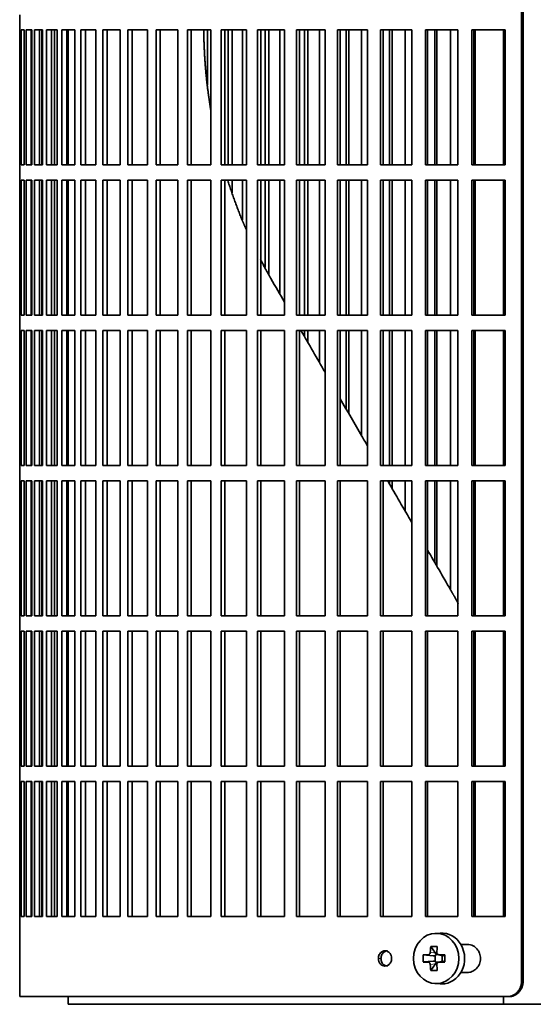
# Model space of a CAD drawing. Header units: millimetres. Extents: x 468 to 1343, y -1144 to 1322.
# Tile 13 of 27: x 475 to 575, y -24 to 169. Entities that reach past the tile are written whole.
import ezdxf

# ---------------------------------------------------------------- set-up
doc = ezdxf.new("R2010")
doc.units = ezdxf.units.MM
for name, color, linetype in [('M5X8_UNI7687', 7, 'Continuous'), ('VSI344-454_FILTR', 7, 'Continuous'), ('VSI344-454_SUPPO', 7, 'Continuous')]:
    doc.layers.add(name, color=color, linetype=linetype)

# ---------------------------------------------------------------- blocks, each defined once
blk = doc.blocks.new('SE')
at = {"layer": 'M5X8_UNI7687', "color": 7, "linetype": 'Continuous', "lineweight": 35}
for p, q in [((557.12, -10.29), (556.06, -10.36)), ((555.28, -12.95), (556.19, -14.25)), ((553.79, -14.59), (555.73, -14.75)), ((556.16, -15.85), (556.16, -14.72)), ((556.32, -14.53), (556.81, -14.53)), ((556.81, -14.56), (557.57, -14.75)), ((557.52, -14.74), (557.52, -15.83)), ((558.02, -14.59), (557.61, -14.75)), ((553.79, -15.97), (555.73, -15.82)), ((555.28, -17.62), (556.19, -16.31)), ((556.84, -16.03), (556.32, -16.03)), ((557.57, -15.81), (556.81, -16.01)), ((558.02, -15.97), (557.61, -15.82)), ((556.06, -20.2), (557.12, -20.27))]:
    blk.add_line(p, q, dxfattribs=at)
at = {"layer": 'M5X8_UNI7687', "color": 4, "linetype": 'Continuous', "lineweight": 9}
for p, q in [((555.73, -14.75), (554.73, -14.57)), ((555.18, -14.07), (556.19, -14.25)), ((556.92, -14.57), (557.61, -14.75)), ((554.73, -15.99), (555.73, -15.82)), ((556.19, -16.31), (555.18, -16.49)), ((557.61, -15.82), (556.92, -15.99))]:
    blk.add_line(p, q, dxfattribs=at)
at = {"layer": 'M5X8_UNI7687', "color": 7, "linetype": 'Continuous', "lineweight": 35}
for centre, radius, start, end in [((564.37, -15.28), 10.6, 176.2556, 183.7444), ((508.66, -15.28), 49.36, 359.1963, 0.8037)]:
    blk.add_arc(centre, radius, start, end, dxfattribs=at)
blk.add_ellipse((556.33, -15.28), major_axis=(0, -4.93), ratio=0.906308, dxfattribs=at)
for centre, major_axis, ratio, start_param, end_param in [((557.39, -15.28), (0, -5), 0.906308, 0, 3.201231), ((560.14, -15.28), (0, 10), 0.5, 1.335108, 1.449667), ((559.07, -18.35), (-8.86, 2.7), 0.529916, -1.123958, -0.974266), ((559.86, -15.28), (0, 10), 0.34202, 1.335108, 1.449667), ((560, -15.44), (-9.99, 0.37), 0.07899, -1.011873, -0.897313), ((555.73, -14.24), (0.85, -0.111), 0.58208, 4.795805, 5.314006), ((555.93, -14.28), (0.019, -0.502), 0.906042, 0.483343, 1.010141), ((555.73, -14.24), (0.561, -0.512), 0.450112, 0.58713, 1.105331), ((560, -15.44), (-9.99, 0.37), 0.07899, -1.36869, -1.254131), ((557.61, -14.24), (0.03, 0.507), 0.355475, 3.073309, 3.29989), ((560, -15.13), (-9.99, -0.37), 0.07899, 0.897313, 1.011873), ((560.14, -15.28), (0, -10), 0.5, -1.449667, -1.335108), ((555.73, -16.32), (0.85, 0.111), 0.58208, 0.96918, 1.487381), ((555.93, -16.28), (0.019, 0.502), 0.906042, 5.273044, 5.799842), ((555.73, -16.32), (0.561, 0.512), 0.450112, 5.177855, 5.696055), ((559.86, -15.28), (0, -10), 0.34202, -1.449667, -1.335108), ((560, -15.13), (-9.99, -0.37), 0.07899, 1.254131, 1.36869), ((557.61, -16.32), (0.03, -0.507), 0.355475, 2.983295, 3.209876), ((559.07, -12.22), (-8.86, -2.7), 0.529916, 0.974266, 1.123958), ((557.39, -15.28), (0, -5), 0.906308, 6.223547, 6.283185)]:
    blk.add_ellipse(centre, major_axis=major_axis, ratio=ratio, start_param=start_param, end_param=end_param, dxfattribs=at)
for points in [[(554.73, -14.57), (554.74, -14.57), (554.77, -14.57), (554.81, -14.56), (554.85, -14.55), (554.89, -14.53), (554.93, -14.51), (554.96, -14.49), (555, -14.46), (555.03, -14.42), (555.06, -14.39), (555.09, -14.35), (555.12, -14.3), (555.14, -14.26), (555.15, -14.22), (555.16, -14.17), (555.17, -14.12), (555.18, -14.09), (555.18, -14.07)], [(556.46, -14.07), (556.46, -14.09), (556.46, -14.12), (556.47, -14.17), (556.48, -14.22), (556.49, -14.26), (556.51, -14.3), (556.53, -14.35), (556.56, -14.39), (556.59, -14.42), (556.62, -14.46), (556.66, -14.49), (556.7, -14.51), (556.74, -14.53), (556.78, -14.55), (556.82, -14.56), (556.87, -14.57), (556.9, -14.57), (556.92, -14.57)], [(555.18, -16.49), (555.18, -16.47), (555.17, -16.44), (555.16, -16.39), (555.15, -16.34), (555.14, -16.3), (555.12, -16.26), (555.09, -16.22), (555.06, -16.18), (555.03, -16.14), (555, -16.1), (554.96, -16.08), (554.93, -16.05), (554.89, -16.03), (554.85, -16.01), (554.81, -16), (554.77, -15.99), (554.74, -15.99), (554.73, -15.99)], [(556.92, -15.99), (556.9, -15.99), (556.87, -15.99), (556.82, -16), (556.78, -16.01), (556.74, -16.03), (556.7, -16.05), (556.66, -16.08), (556.62, -16.1), (556.59, -16.14), (556.56, -16.18), (556.53, -16.22), (556.51, -16.26), (556.49, -16.3), (556.48, -16.34), (556.47, -16.39), (556.46, -16.44), (556.46, -16.47), (556.46, -16.49)]]:
    blk.add_open_spline(points, degree=3, dxfattribs=at)
at = {"layer": 'VSI344-454_FILTR', "color": 7, "linetype": 'Continuous', "lineweight": 35}
for p, q in [((573.09, -19.78), (573.09, 251.22)), ((573.41, -19.78), (573.41, 251.22)), ((474.53, 169.97), (474.53, 166.97)), ((474.53, 166.97), (474.66, 166.97)), ((474.53, 140.47), (474.53, 166.97)), ((474.66, 140.47), (474.66, 166.97)), ((474.81, 166.97), (475.43, 166.97)), ((474.81, 140.47), (474.81, 166.97)), ((475.43, 140.47), (475.43, 166.97)), ((475.79, 166.97), (476.89, 166.97)), ((475.79, 140.47), (475.79, 166.97)), ((476.78, 140.47), (476.78, 166.97)), ((476.89, 140.47), (476.89, 166.97)), ((477.46, 166.97), (479.04, 166.97)), ((477.46, 140.47), (477.46, 166.97)), ((478.43, 140.47), (478.43, 166.97)), ((478.86, 140.47), (478.86, 166.97)), ((479.04, 140.47), (479.04, 166.97)), ((479.81, 166.97), (481.87, 166.97)), ((479.81, 140.47), (479.81, 166.97)), ((480.77, 140.47), (480.77, 166.97)), ((481.34, 140.47), (481.34, 166.97)), ((481.87, 140.47), (481.87, 166.97)), ((482.84, 166.97), (485.36, 166.97)), ((482.84, 140.47), (482.84, 166.97)), ((483.78, 140.47), (483.78, 166.97)), ((485.36, 140.47), (485.36, 166.97)), ((486.53, 166.97), (489.5, 166.97)), ((486.53, 140.47), (486.53, 166.97)), ((487.44, 140.47), (487.44, 166.97)), ((489.5, 140.47), (489.5, 166.97)), ((490.86, 166.97), (494.27, 166.97)), ((490.86, 140.47), (490.86, 166.97)), ((491.73, 140.47), (491.73, 166.97)), ((494.27, 140.47), (494.27, 166.97)), ((495.8, 166.97), (499.63, 166.97)), ((495.8, 140.47), (495.8, 166.97)), ((496.64, 140.47), (496.64, 166.97)), ((499.63, 140.47), (499.63, 166.97)), ((501.34, 166.97), (505.58, 166.97)), ((501.34, 140.47), (501.34, 166.97)), ((502.14, 140.47), (502.14, 166.97)), ((505.58, 140.47), (505.58, 166.97)), ((507.46, 166.97), (512.07, 166.97)), ((507.46, 140.47), (507.46, 166.97)), ((508.21, 140.47), (508.21, 166.97)), ((511.45, 156.2), (511.45, 166.97)), ((512.07, 140.47), (512.07, 166.97)), ((514.1, 166.97), (519.08, 166.97)), ((514.1, 140.47), (514.1, 166.97)), ((514.81, 140.47), (514.81, 166.97)), ((515.51, 140.47), (515.51, 166.97)), ((516.24, 140.47), (516.24, 166.97)), ((518.3, 140.47), (518.3, 166.97)), ((519.08, 140.47), (519.08, 166.97)), ((521.26, 166.97), (526.57, 166.97)), ((521.26, 140.47), (521.26, 166.97)), ((521.92, 140.47), (521.92, 166.97)), ((522.77, 140.47), (522.77, 166.97)), ((523.45, 140.47), (523.45, 166.97)), ((525.65, 140.47), (525.65, 166.97)), ((526.57, 140.47), (526.57, 166.97)), ((528.89, 166.97), (534.51, 166.97)), ((528.89, 140.47), (528.89, 166.97)), ((529.49, 140.47), (529.49, 166.97)), ((530.48, 140.47), (530.48, 166.97)), ((531.11, 140.47), (531.11, 166.97)), ((533.44, 140.47), (533.44, 166.97)), ((534.51, 140.47), (534.51, 166.97)), ((536.95, 166.97), (542.85, 166.97)), ((536.95, 140.47), (536.95, 166.97)), ((537.49, 140.47), (537.49, 166.97)), ((538.63, 140.47), (538.63, 166.97)), ((539.2, 140.47), (539.2, 166.97)), ((541.65, 140.47), (541.65, 166.97)), ((542.85, 140.47), (542.85, 166.97)), ((545.41, 166.97), (551.56, 166.97)), ((545.41, 140.47), (545.41, 166.97)), ((545.89, 140.47), (545.89, 166.97)), ((547.16, 140.47), (547.16, 166.97)), ((547.68, 140.47), (547.68, 166.97)), ((550.22, 140.47), (550.22, 166.97)), ((551.56, 140.47), (551.56, 166.97)), ((554.22, 166.97), (560.59, 166.97)), ((554.22, 140.47), (554.22, 166.97)), ((554.64, 140.47), (554.64, 166.97)), ((556.04, 140.47), (556.04, 166.97)), ((556.49, 140.47), (556.49, 166.97)), ((559.13, 140.47), (559.13, 166.97)), ((560.59, 140.47), (560.59, 166.97)), ((563.34, 166.97), (569.9, 166.97)), ((563.34, 140.47), (563.34, 166.97)), ((563.7, 140.47), (563.7, 166.97)), ((569.9, 140.47), (569.9, 166.97)), ((474.53, 140.47), (474.66, 140.47)), ((474.53, 140.47), (474.53, 137.47)), ((474.81, 140.47), (475.43, 140.47)), ((475.79, 140.47), (476.89, 140.47)), ((477.46, 140.47), (479.04, 140.47)), ((479.81, 140.47), (481.87, 140.47)), ((482.84, 140.47), (485.36, 140.47)), ((486.53, 140.47), (489.5, 140.47)), ((490.86, 140.47), (494.27, 140.47)), ((495.8, 140.47), (499.63, 140.47)), ((501.34, 140.47), (505.58, 140.47)), ((507.46, 140.47), (512.07, 140.47)), ((514.1, 140.47), (519.08, 140.47)), ((521.26, 140.47), (526.57, 140.47)), ((528.89, 140.47), (534.51, 140.47)), ((536.95, 140.47), (542.85, 140.47)), ((545.41, 140.47), (551.56, 140.47)), ((554.22, 140.47), (560.59, 140.47)), ((563.34, 140.47), (569.9, 140.47)), ((474.53, 137.47), (474.66, 137.47)), ((474.53, 110.97), (474.53, 137.47)), ((474.66, 110.97), (474.66, 137.47)), ((474.81, 137.47), (475.43, 137.47)), ((474.81, 110.97), (474.81, 137.47)), ((475.43, 110.97), (475.43, 137.47)), ((475.79, 137.47), (476.89, 137.47)), ((475.79, 110.97), (475.79, 137.47)), ((476.78, 110.97), (476.78, 137.47)), ((476.89, 110.97), (476.89, 137.47)), ((477.46, 137.47), (479.04, 137.47)), ((477.46, 110.97), (477.46, 137.47)), ((478.43, 110.97), (478.43, 137.47)), ((478.86, 110.97), (478.86, 137.47)), ((479.04, 110.97), (479.04, 137.47)), ((479.81, 137.47), (481.87, 137.47)), ((479.81, 110.97), (479.81, 137.47)), ((480.77, 110.97), (480.77, 137.47)), ((481.34, 110.97), (481.34, 137.47)), ((481.87, 110.97), (481.87, 137.47)), ((482.84, 137.47), (485.36, 137.47)), ((482.84, 110.97), (482.84, 137.47)), ((483.78, 110.97), (483.78, 137.47)), ((485.36, 110.97), (485.36, 137.47)), ((486.53, 137.47), (489.5, 137.47)), ((486.53, 110.97), (486.53, 137.47)), ((487.44, 110.97), (487.44, 137.47)), ((489.5, 110.97), (489.5, 137.47)), ((490.86, 137.47), (494.27, 137.47)), ((490.86, 110.97), (490.86, 137.47)), ((491.73, 110.97), (491.73, 137.47)), ((494.27, 110.97), (494.27, 137.47)), ((495.8, 137.47), (499.63, 137.47)), ((495.8, 110.97), (495.8, 137.47)), ((496.64, 110.97), (496.64, 137.47)), ((499.63, 110.97), (499.63, 137.47)), ((501.34, 137.47), (505.58, 137.47)), ((501.34, 110.97), (501.34, 137.47)), ((502.14, 110.97), (502.14, 137.47)), ((505.58, 110.97), (505.58, 137.47)), ((507.46, 137.47), (512.07, 137.47)), ((507.46, 110.97), (507.46, 137.47)), ((508.21, 110.97), (508.21, 137.47)), ((512.07, 110.97), (512.07, 137.47)), ((514.1, 137.47), (519.08, 137.47)), ((514.1, 110.97), (514.1, 137.47)), ((514.81, 110.97), (514.81, 137.47)), ((516.24, 135.03), (516.24, 137.47)), ((518.3, 129.73), (518.3, 137.47)), ((519.08, 110.97), (519.08, 137.47)), ((521.26, 137.47), (526.57, 137.47)), ((521.26, 110.97), (521.26, 137.47)), ((521.92, 110.97), (521.92, 137.47)), ((522.77, 120.32), (522.77, 137.47)), ((523.45, 119.01), (523.45, 137.47)), ((525.65, 115.12), (525.65, 137.47)), ((526.57, 110.97), (526.57, 137.47)), ((528.89, 137.47), (534.51, 137.47)), ((528.89, 110.97), (528.89, 137.47)), ((529.49, 110.97), (529.49, 137.47)), ((530.48, 110.97), (530.48, 137.47)), ((531.11, 110.97), (531.11, 137.47)), ((533.44, 110.97), (533.44, 137.47)), ((534.51, 110.97), (534.51, 137.47)), ((536.95, 137.47), (542.85, 137.47)), ((536.95, 110.97), (536.95, 137.47)), ((537.49, 110.97), (537.49, 137.47)), ((538.63, 110.97), (538.63, 137.47)), ((539.2, 110.97), (539.2, 137.47)), ((541.65, 110.97), (541.65, 137.47)), ((542.85, 110.97), (542.85, 137.47)), ((545.41, 137.47), (551.56, 137.47)), ((545.41, 110.97), (545.41, 137.47)), ((545.89, 110.97), (545.89, 137.47)), ((547.16, 110.97), (547.16, 137.47)), ((547.68, 110.97), (547.68, 137.47)), ((550.22, 110.97), (550.22, 137.47)), ((551.56, 110.97), (551.56, 137.47)), ((554.22, 137.47), (560.59, 137.47)), ((554.22, 110.97), (554.22, 137.47)), ((554.64, 110.97), (554.64, 137.47)), ((556.04, 110.97), (556.04, 137.47)), ((556.49, 110.97), (556.49, 137.47)), ((559.13, 110.97), (559.13, 137.47)), ((560.59, 110.97), (560.59, 137.47)), ((563.34, 137.47), (569.9, 137.47)), ((563.34, 110.97), (563.34, 137.47)), ((563.7, 110.97), (563.7, 137.47)), ((569.9, 110.97), (569.9, 137.47)), ((474.53, 110.97), (474.66, 110.97)), ((474.53, 110.97), (474.53, 107.97)), ((474.81, 110.97), (475.43, 110.97)), ((475.79, 110.97), (476.89, 110.97)), ((477.46, 110.97), (479.04, 110.97)), ((479.81, 110.97), (481.87, 110.97)), ((482.84, 110.97), (485.36, 110.97)), ((486.53, 110.97), (489.5, 110.97)), ((490.86, 110.97), (494.27, 110.97)), ((495.8, 110.97), (499.63, 110.97)), ((501.34, 110.97), (505.58, 110.97)), ((507.46, 110.97), (512.07, 110.97)), ((514.1, 110.97), (519.08, 110.97)), ((521.26, 110.97), (526.57, 110.97)), ((528.89, 110.97), (534.51, 110.97)), ((536.95, 110.97), (542.85, 110.97)), ((545.41, 110.97), (551.56, 110.97)), ((554.22, 110.97), (560.59, 110.97)), ((563.34, 110.97), (569.9, 110.97)), ((474.53, 107.97), (474.66, 107.97)), ((474.53, 81.47), (474.53, 107.97)), ((474.66, 81.47), (474.66, 107.97)), ((474.81, 107.97), (475.43, 107.97)), ((474.81, 81.47), (474.81, 107.97)), ((475.43, 81.47), (475.43, 107.97)), ((475.79, 107.97), (476.89, 107.97)), ((475.79, 81.47), (475.79, 107.97)), ((476.78, 81.47), (476.78, 107.97)), ((476.89, 81.47), (476.89, 107.97)), ((477.46, 107.97), (479.04, 107.97)), ((477.46, 81.47), (477.46, 107.97)), ((478.43, 81.47), (478.43, 107.97)), ((478.86, 81.47), (478.86, 107.97)), ((479.04, 81.47), (479.04, 107.97)), ((479.81, 107.97), (481.87, 107.97)), ((479.81, 81.47), (479.81, 107.97)), ((480.77, 81.47), (480.77, 107.97)), ((481.34, 81.47), (481.34, 107.97)), ((481.87, 81.47), (481.87, 107.97)), ((482.84, 107.97), (485.36, 107.97)), ((482.84, 81.47), (482.84, 107.97)), ((483.78, 81.47), (483.78, 107.97)), ((485.36, 81.47), (485.36, 107.97)), ((486.53, 107.97), (489.5, 107.97)), ((486.53, 81.47), (486.53, 107.97)), ((487.44, 81.47), (487.44, 107.97)), ((489.5, 81.47), (489.5, 107.97)), ((490.86, 107.97), (494.27, 107.97)), ((490.86, 81.47), (490.86, 107.97)), ((491.73, 81.47), (491.73, 107.97)), ((494.27, 81.47), (494.27, 107.97)), ((495.8, 107.97), (499.63, 107.97)), ((495.8, 81.47), (495.8, 107.97)), ((496.64, 81.47), (496.64, 107.97)), ((499.63, 81.47), (499.63, 107.97)), ((501.34, 107.97), (505.58, 107.97)), ((501.34, 81.47), (501.34, 107.97)), ((502.14, 81.47), (502.14, 107.97)), ((505.58, 81.47), (505.58, 107.97)), ((507.46, 107.97), (512.07, 107.97)), ((507.46, 81.47), (507.46, 107.97)), ((508.21, 81.47), (508.21, 107.97)), ((512.07, 81.47), (512.07, 107.97)), ((514.1, 107.97), (519.08, 107.97)), ((514.1, 81.47), (514.1, 107.97)), ((514.81, 81.47), (514.81, 107.97)), ((519.08, 81.47), (519.08, 107.97)), ((521.26, 107.97), (526.57, 107.97)), ((521.26, 81.47), (521.26, 107.97)), ((521.92, 81.47), (521.92, 107.97)), ((526.57, 81.47), (526.57, 107.97)), ((528.89, 107.97), (534.51, 107.97)), ((528.89, 81.47), (528.89, 107.97)), ((529.49, 81.47), (529.49, 107.97)), ((530.48, 106.74), (530.48, 107.97)), ((531.11, 105.65), (531.11, 107.97)), ((533.44, 101.62), (533.44, 107.97)), ((534.51, 81.47), (534.51, 107.97)), ((536.95, 107.97), (542.85, 107.97)), ((536.95, 81.47), (536.95, 107.97)), ((537.49, 81.47), (537.49, 107.97)), ((538.63, 92.63), (538.63, 107.97)), ((539.2, 91.64), (539.2, 107.97)), ((541.65, 87.41), (541.65, 107.97)), ((542.85, 81.47), (542.85, 107.97)), ((545.41, 107.97), (551.56, 107.97)), ((545.41, 81.47), (545.41, 107.97)), ((545.89, 81.47), (545.89, 107.97)), ((547.16, 81.47), (547.16, 107.97)), ((547.68, 81.47), (547.68, 107.97)), ((550.22, 81.47), (550.22, 107.97)), ((551.56, 81.47), (551.56, 107.97)), ((554.22, 107.97), (560.59, 107.97)), ((554.22, 81.47), (554.22, 107.97)), ((554.64, 81.47), (554.64, 107.97)), ((556.04, 81.47), (556.04, 107.97)), ((556.49, 81.47), (556.49, 107.97)), ((559.13, 81.47), (559.13, 107.97)), ((560.59, 81.47), (560.59, 107.97)), ((563.34, 107.97), (569.9, 107.97)), ((563.34, 81.47), (563.34, 107.97)), ((563.7, 81.47), (563.7, 107.97)), ((569.9, 81.47), (569.9, 107.97)), ((474.53, 81.47), (474.66, 81.47)), ((474.53, 81.47), (474.53, 78.47)), ((474.81, 81.47), (475.43, 81.47)), ((475.79, 81.47), (476.89, 81.47)), ((477.46, 81.47), (479.04, 81.47)), ((479.81, 81.47), (481.87, 81.47)), ((482.84, 81.47), (485.36, 81.47)), ((486.53, 81.47), (489.5, 81.47)), ((490.86, 81.47), (494.27, 81.47)), ((495.8, 81.47), (499.63, 81.47)), ((501.34, 81.47), (505.58, 81.47)), ((507.46, 81.47), (512.07, 81.47)), ((514.1, 81.47), (519.08, 81.47)), ((521.26, 81.47), (526.57, 81.47)), ((528.89, 81.47), (534.51, 81.47)), ((536.95, 81.47), (542.85, 81.47)), ((545.41, 81.47), (551.56, 81.47)), ((554.22, 81.47), (560.59, 81.47)), ((563.34, 81.47), (569.9, 81.47)), ((474.53, 78.47), (474.66, 78.47)), ((474.53, 51.97), (474.53, 78.47)), ((474.66, 51.97), (474.66, 78.47)), ((474.81, 78.47), (475.43, 78.47)), ((474.81, 51.97), (474.81, 78.47)), ((475.43, 51.97), (475.43, 78.47)), ((475.79, 78.47), (476.89, 78.47)), ((475.79, 51.97), (475.79, 78.47)), ((476.78, 51.97), (476.78, 78.47)), ((476.89, 51.97), (476.89, 78.47)), ((477.46, 78.47), (479.04, 78.47)), ((477.46, 51.97), (477.46, 78.47)), ((478.43, 51.97), (478.43, 78.47)), ((478.86, 51.97), (478.86, 78.47)), ((479.04, 51.97), (479.04, 78.47)), ((479.81, 78.47), (481.87, 78.47)), ((479.81, 51.97), (479.81, 78.47)), ((480.77, 51.97), (480.77, 78.47)), ((481.34, 51.97), (481.34, 78.47)), ((481.87, 51.97), (481.87, 78.47)), ((482.84, 78.47), (485.36, 78.47)), ((482.84, 51.97), (482.84, 78.47)), ((483.78, 51.97), (483.78, 78.47)), ((485.36, 51.97), (485.36, 78.47)), ((486.53, 78.47), (489.5, 78.47)), ((486.53, 51.97), (486.53, 78.47)), ((487.44, 51.97), (487.44, 78.47)), ((489.5, 51.97), (489.5, 78.47)), ((490.86, 78.47), (494.27, 78.47)), ((490.86, 51.97), (490.86, 78.47)), ((491.73, 51.97), (491.73, 78.47)), ((494.27, 51.97), (494.27, 78.47)), ((495.8, 78.47), (499.63, 78.47)), ((495.8, 51.97), (495.8, 78.47)), ((496.64, 51.97), (496.64, 78.47)), ((499.63, 51.97), (499.63, 78.47)), ((501.34, 78.47), (505.58, 78.47)), ((501.34, 51.97), (501.34, 78.47)), ((502.14, 51.97), (502.14, 78.47)), ((505.58, 51.97), (505.58, 78.47)), ((507.46, 78.47), (512.07, 78.47)), ((507.46, 51.97), (507.46, 78.47)), ((508.21, 51.97), (508.21, 78.47)), ((512.07, 51.97), (512.07, 78.47)), ((514.1, 78.47), (519.08, 78.47)), ((514.1, 51.97), (514.1, 78.47)), ((514.81, 51.97), (514.81, 78.47)), ((519.08, 51.97), (519.08, 78.47)), ((521.26, 78.47), (526.57, 78.47)), ((521.26, 51.97), (521.26, 78.47)), ((521.92, 51.97), (521.92, 78.47)), ((526.57, 51.97), (526.57, 78.47)), ((528.89, 78.47), (534.51, 78.47)), ((528.89, 51.97), (528.89, 78.47)), ((529.49, 51.97), (529.49, 78.47)), ((534.51, 51.97), (534.51, 78.47)), ((536.95, 78.47), (542.85, 78.47)), ((536.95, 51.97), (536.95, 78.47)), ((537.49, 51.97), (537.49, 78.47)), ((542.85, 51.97), (542.85, 78.47)), ((545.41, 78.47), (551.56, 78.47)), ((545.41, 51.97), (545.41, 78.47)), ((545.89, 51.97), (545.89, 78.47)), ((547.16, 77.86), (547.16, 78.47)), ((547.68, 76.96), (547.68, 78.47)), ((550.22, 72.55), (550.22, 78.47)), ((551.56, 51.97), (551.56, 78.47)), ((554.22, 78.47), (560.59, 78.47)), ((554.22, 51.97), (554.22, 78.47)), ((554.64, 51.97), (554.64, 78.47)), ((556.04, 62.48), (556.04, 78.47)), ((556.49, 61.69), (556.49, 78.47)), ((559.13, 57.12), (559.13, 78.47)), ((560.59, 51.97), (560.59, 78.47)), ((563.34, 78.47), (569.9, 78.47)), ((563.34, 51.97), (563.34, 78.47)), ((563.7, 51.97), (563.7, 78.47)), ((569.9, 51.97), (569.9, 78.47)), ((474.53, 51.97), (474.66, 51.97)), ((474.53, 51.97), (474.53, 48.97)), ((474.81, 51.97), (475.43, 51.97)), ((475.79, 51.97), (476.89, 51.97)), ((477.46, 51.97), (479.04, 51.97)), ((479.81, 51.97), (481.87, 51.97)), ((482.84, 51.97), (485.36, 51.97)), ((486.53, 51.97), (489.5, 51.97)), ((490.86, 51.97), (494.27, 51.97)), ((495.8, 51.97), (499.63, 51.97)), ((501.34, 51.97), (505.58, 51.97)), ((507.46, 51.97), (512.07, 51.97)), ((514.1, 51.97), (519.08, 51.97)), ((521.26, 51.97), (526.57, 51.97)), ((528.89, 51.97), (534.51, 51.97)), ((536.95, 51.97), (542.85, 51.97)), ((545.41, 51.97), (551.56, 51.97)), ((554.22, 51.97), (560.59, 51.97)), ((563.34, 51.97), (569.9, 51.97)), ((474.53, 48.97), (474.66, 48.97)), ((474.53, 22.47), (474.53, 48.97)), ((474.66, 22.47), (474.66, 48.97)), ((474.81, 48.97), (475.43, 48.97)), ((474.81, 22.47), (474.81, 48.97)), ((475.43, 22.47), (475.43, 48.97)), ((475.79, 48.97), (476.89, 48.97)), ((475.79, 22.47), (475.79, 48.97)), ((476.78, 22.47), (476.78, 48.97)), ((476.89, 22.47), (476.89, 48.97)), ((477.46, 48.97), (479.04, 48.97)), ((477.46, 22.47), (477.46, 48.97)), ((478.43, 22.47), (478.43, 48.97)), ((478.86, 22.47), (478.86, 48.97)), ((479.04, 22.47), (479.04, 48.97)), ((479.81, 48.97), (481.87, 48.97)), ((479.81, 22.47), (479.81, 48.97)), ((480.77, 22.47), (480.77, 48.97)), ((481.34, 22.47), (481.34, 48.97)), ((481.87, 22.47), (481.87, 48.97)), ((482.84, 48.97), (485.36, 48.97)), ((482.84, 22.47), (482.84, 48.97)), ((483.78, 22.47), (483.78, 48.97)), ((485.36, 22.47), (485.36, 48.97)), ((486.53, 48.97), (489.5, 48.97)), ((486.53, 22.47), (486.53, 48.97)), ((487.44, 22.47), (487.44, 48.97)), ((489.5, 22.47), (489.5, 48.97)), ((490.86, 48.97), (494.27, 48.97)), ((490.86, 22.47), (490.86, 48.97)), ((491.73, 22.47), (491.73, 48.97)), ((494.27, 22.47), (494.27, 48.97)), ((495.8, 48.97), (499.63, 48.97)), ((495.8, 22.47), (495.8, 48.97)), ((496.64, 22.47), (496.64, 48.97)), ((499.63, 22.47), (499.63, 48.97)), ((501.34, 48.97), (505.58, 48.97)), ((501.34, 22.47), (501.34, 48.97)), ((502.14, 22.47), (502.14, 48.97)), ((505.58, 22.47), (505.58, 48.97)), ((507.46, 48.97), (512.07, 48.97)), ((507.46, 22.47), (507.46, 48.97)), ((508.21, 22.47), (508.21, 48.97)), ((512.07, 22.47), (512.07, 48.97)), ((514.1, 48.97), (519.08, 48.97)), ((514.1, 22.47), (514.1, 48.97)), ((514.81, 22.47), (514.81, 48.97)), ((519.08, 22.47), (519.08, 48.97)), ((521.26, 48.97), (526.57, 48.97)), ((521.26, 22.47), (521.26, 48.97)), ((521.92, 22.47), (521.92, 48.97)), ((526.57, 22.47), (526.57, 48.97)), ((528.89, 48.97), (534.51, 48.97)), ((528.89, 22.47), (528.89, 48.97)), ((529.49, 22.47), (529.49, 48.97)), ((534.51, 22.47), (534.51, 48.97)), ((536.95, 48.97), (542.85, 48.97)), ((536.95, 22.47), (536.95, 48.97)), ((537.49, 22.47), (537.49, 48.97)), ((542.85, 22.47), (542.85, 48.97)), ((545.41, 48.97), (551.56, 48.97)), ((545.41, 22.47), (545.41, 48.97)), ((545.89, 22.47), (545.89, 48.97)), ((551.56, 22.47), (551.56, 48.97)), ((554.22, 48.97), (560.59, 48.97)), ((554.22, 22.47), (554.22, 48.97)), ((554.64, 22.47), (554.64, 48.97)), ((560.59, 22.47), (560.59, 48.97)), ((563.34, 48.97), (569.9, 48.97)), ((563.34, 22.47), (563.34, 48.97)), ((563.7, 22.47), (563.7, 48.97)), ((569.9, 22.47), (569.9, 48.97)), ((474.53, 22.47), (474.66, 22.47)), ((474.53, 22.47), (474.53, 19.47)), ((474.81, 22.47), (475.43, 22.47)), ((475.79, 22.47), (476.89, 22.47)), ((477.46, 22.47), (479.04, 22.47)), ((479.81, 22.47), (481.87, 22.47)), ((482.84, 22.47), (485.36, 22.47)), ((486.53, 22.47), (489.5, 22.47)), ((490.86, 22.47), (494.27, 22.47)), ((495.8, 22.47), (499.63, 22.47)), ((501.34, 22.47), (505.58, 22.47)), ((507.46, 22.47), (512.07, 22.47)), ((514.1, 22.47), (519.08, 22.47)), ((521.26, 22.47), (526.57, 22.47)), ((528.89, 22.47), (534.51, 22.47)), ((536.95, 22.47), (542.85, 22.47)), ((545.41, 22.47), (551.56, 22.47)), ((554.22, 22.47), (560.59, 22.47)), ((563.34, 22.47), (569.9, 22.47)), ((474.53, 19.47), (474.66, 19.47)), ((474.53, -7.03), (474.53, 19.47)), ((474.66, -7.03), (474.66, 19.47)), ((474.81, 19.47), (475.43, 19.47)), ((474.81, -7.03), (474.81, 19.47)), ((475.43, -7.03), (475.43, 19.47)), ((475.79, 19.47), (476.89, 19.47)), ((475.79, -7.03), (475.79, 19.47)), ((476.78, -7.03), (476.78, 19.47)), ((476.89, -7.03), (476.89, 19.47)), ((477.46, 19.47), (479.04, 19.47)), ((477.46, -7.03), (477.46, 19.47)), ((478.43, -7.03), (478.43, 19.47)), ((478.86, -7.03), (478.86, 19.47)), ((479.04, -7.03), (479.04, 19.47)), ((479.81, 19.47), (481.87, 19.47)), ((479.81, -7.03), (479.81, 19.47)), ((480.77, -7.03), (480.77, 19.47)), ((481.34, -7.03), (481.34, 19.47)), ((481.87, -7.03), (481.87, 19.47)), ((482.84, 19.47), (485.36, 19.47)), ((482.84, -7.03), (482.84, 19.47)), ((483.78, -7.03), (483.78, 19.47)), ((485.36, -7.03), (485.36, 19.47)), ((486.53, 19.47), (489.5, 19.47)), ((486.53, -7.03), (486.53, 19.47)), ((487.44, -7.03), (487.44, 19.47)), ((489.5, -7.03), (489.5, 19.47)), ((490.86, 19.47), (494.27, 19.47)), ((490.86, -7.03), (490.86, 19.47)), ((491.73, -7.03), (491.73, 19.47)), ((494.27, -7.03), (494.27, 19.47)), ((495.8, 19.47), (499.63, 19.47)), ((495.8, -7.03), (495.8, 19.47)), ((496.64, -7.03), (496.64, 19.47)), ((499.63, -7.03), (499.63, 19.47)), ((501.34, 19.47), (505.58, 19.47)), ((501.34, -7.03), (501.34, 19.47)), ((502.14, -7.03), (502.14, 19.47)), ((505.58, -7.03), (505.58, 19.47)), ((507.46, 19.47), (512.07, 19.47)), ((507.46, -7.03), (507.46, 19.47)), ((508.21, -7.03), (508.21, 19.47)), ((512.07, -7.03), (512.07, 19.47)), ((514.1, 19.47), (519.08, 19.47)), ((514.1, -7.03), (514.1, 19.47)), ((514.81, -7.03), (514.81, 19.47)), ((519.08, -7.03), (519.08, 19.47)), ((521.26, 19.47), (526.57, 19.47)), ((521.26, -7.03), (521.26, 19.47)), ((521.92, -7.03), (521.92, 19.47)), ((526.57, -7.03), (526.57, 19.47)), ((528.89, 19.47), (534.51, 19.47)), ((528.89, -7.03), (528.89, 19.47)), ((529.49, -7.03), (529.49, 19.47)), ((534.51, -7.03), (534.51, 19.47)), ((536.95, 19.47), (542.85, 19.47)), ((536.95, -7.03), (536.95, 19.47)), ((537.49, -7.03), (537.49, 19.47)), ((542.85, -7.03), (542.85, 19.47)), ((545.41, 19.47), (551.56, 19.47)), ((545.41, -7.03), (545.41, 19.47)), ((545.89, -7.03), (545.89, 19.47)), ((551.56, -7.03), (551.56, 19.47)), ((554.22, 19.47), (560.59, 19.47)), ((554.22, -7.03), (554.22, 19.47)), ((554.64, -7.03), (554.64, 19.47)), ((560.59, -7.03), (560.59, 19.47)), ((563.34, 19.47), (569.9, 19.47)), ((563.34, -7.03), (563.34, 19.47)), ((563.7, -7.03), (563.7, 19.47)), ((569.9, -7.03), (569.9, 19.47)), ((474.53, -7.03), (474.66, -7.03)), ((474.53, -7.03), (474.53, -22.78)), ((474.81, -7.03), (475.43, -7.03)), ((475.79, -7.03), (476.89, -7.03)), ((477.46, -7.03), (479.04, -7.03)), ((479.81, -7.03), (481.87, -7.03)), ((482.84, -7.03), (485.36, -7.03)), ((486.53, -7.03), (489.5, -7.03)), ((490.86, -7.03), (494.27, -7.03)), ((495.8, -7.03), (499.63, -7.03)), ((501.34, -7.03), (505.58, -7.03)), ((507.46, -7.03), (512.07, -7.03)), ((514.1, -7.03), (519.08, -7.03)), ((521.26, -7.03), (526.57, -7.03)), ((528.89, -7.03), (534.51, -7.03)), ((536.95, -7.03), (542.85, -7.03)), ((545.41, -7.03), (551.56, -7.03)), ((554.22, -7.03), (560.59, -7.03)), ((563.34, -7.03), (569.9, -7.03)), ((562.49, -12.53), (561.17, -12.53)), ((561.17, -18.03), (562.49, -18.03)), ((570.25, -22.78), (474.53, -22.78)), ((570.57, -22.78), (570.25, -22.78))]:
    blk.add_line(p, q, dxfattribs=at)
at = {"layer": 'VSI344-454_FILTR', "color": 4, "linetype": 'Continuous', "lineweight": 9}
for p, q in [((544.99, -15.28), (545.49, -15.28)), ((573.41, -19.78), (573.09, -19.78))]:
    blk.add_line(p, q, dxfattribs=at)
at = {"layer": 'VSI344-454_FILTR', "color": 7, "linetype": 'Continuous', "lineweight": 35}
for points, knots in [([(562.49, -18.03), (562.63, -18.02), (562.92, -18.01), (563.34, -17.88), (563.76, -17.68), (564.15, -17.38), (564.53, -16.96), (564.91, -16.28), (565.1, -15.31), (564.93, -14.35), (564.46, -13.45), (563.66, -12.7), (562.86, -12.58), (562.49, -12.53)], [0, 0, 0, 0, 0.053459, 0.108873, 0.166241, 0.225564, 0.286842, 0.368684, 0.501097, 0.624779, 0.701219, 0.857925, 1, 1, 1, 1]), ([(544.99, -15.28), (544.99, -15.15), (545.01, -14.88), (545.15, -14.51), (545.4, -14.15), (545.78, -13.86), (546.29, -13.74), (546.8, -13.86), (547.23, -14.2), (547.53, -14.69), (547.57, -15.09), (547.58, -15.28)], [0, 0, 0, 0, 0.084454, 0.168831, 0.25477, 0.378375, 0.501304, 0.626685, 0.750981, 0.875806, 1, 1, 1, 1]), ([(547.58, -15.28), (547.58, -15.41), (547.56, -15.68), (547.41, -16.05), (547.17, -16.42), (546.78, -16.71), (546.27, -16.82), (545.77, -16.7), (545.34, -16.36), (545.04, -15.87), (545, -15.48), (544.99, -15.28)], [0, 0, 0, 0, 0.084454, 0.168831, 0.25477, 0.378375, 0.501304, 0.626685, 0.750981, 0.875806, 1, 1, 1, 1]), ([(546.78, -13.78), (546.62, -13.78), (546.28, -13.86), (545.9, -14.15), (545.65, -14.51), (545.51, -14.88), (545.49, -15.15), (545.49, -15.28)], [0.5001436, 0.5001436, 0.5001436, 0.5001436, 0.6219592, 0.7454545, 0.8313176, 0.915596, 1, 1, 1, 1]), ([(545.49, -15.28), (545.49, -15.41), (545.51, -15.67), (545.64, -16.04), (545.88, -16.4), (546.27, -16.7), (546.61, -16.78), (546.78, -16.78), (546.78, -16.78)], [0, 0, 0, 0, 0.0839215, 0.1651632, 0.2496847, 0.3738706, 0.4991399, 0.5001436, 0.5001436, 0.5001436, 0.5001436]), ([(570.25, -22.78), (570.31, -22.78), (570.41, -22.78), (570.57, -22.76), (570.73, -22.74), (570.88, -22.71), (571.04, -22.67), (571.19, -22.61), (571.46, -22.5), (571.84, -22.29), (572.27, -21.92), (572.63, -21.46), (572.85, -21.02), (572.97, -20.65), (573.04, -20.37), (573.08, -20.08), (573.09, -19.88), (573.09, -19.78)], [0, 0, 0, 0, 0.036074, 0.071835, 0.107394, 0.142867, 0.178369, 0.214015, 0.24992, 0.375515, 0.499618, 0.623903, 0.749864, 0.812552, 0.874725, 0.937001, 1, 1, 1, 1]), ([(573.41, -19.78), (573.4, -19.84), (573.4, -19.95), (573.39, -20.12), (573.37, -20.29), (573.34, -20.45), (573.3, -20.61), (573.25, -20.77), (573.14, -21.06), (572.94, -21.46), (572.58, -21.92), (572.15, -22.29), (571.74, -22.52), (571.39, -22.66), (571.12, -22.73), (570.84, -22.77), (570.66, -22.78), (570.57, -22.78)], [0, 0, 0, 0, 0.03611, 0.071905, 0.107497, 0.143003, 0.178538, 0.214218, 0.250157, 0.376062, 0.500392, 0.624478, 0.750119, 0.812755, 0.874869, 0.937079, 1, 1, 1, 1])]:
    blk.add_open_spline(points, degree=3, knots=knots, dxfattribs=at)
at = {"layer": 'VSI344-454_SUPPO', "color": 7, "linetype": 'Continuous', "lineweight": 35}
for p, q in [((484.03, 140.47), (484.03, 166.97)), ((563.96, 140.47), (563.96, 166.97)), ((569.56, 140.47), (569.56, 166.97)), ((484.03, 110.97), (484.03, 137.47)), ((563.96, 110.97), (563.96, 137.47)), ((569.56, 110.97), (569.56, 137.47)), ((484.03, 81.47), (484.03, 107.97)), ((563.96, 81.47), (563.96, 107.97)), ((569.56, 81.47), (569.56, 107.97)), ((484.03, 51.97), (484.03, 78.47)), ((563.96, 51.97), (563.96, 78.47)), ((569.56, 51.97), (569.56, 78.47)), ((484.03, 22.47), (484.03, 48.97)), ((563.96, 22.47), (563.96, 48.97)), ((569.56, 22.47), (569.56, 48.97)), ((484.03, -7.03), (484.03, 19.47)), ((563.96, -7.03), (563.96, 19.47)), ((569.56, -7.03), (569.56, 19.47)), ((484.03, -24.28), (484.03, -22.78)), ((569.56, -24.28), (569.56, -22.78)), ((484.03, -24.28), (569.56, -24.28)), ((569.56, -24.28), (599.86, -24.28))]:
    blk.add_line(p, q, dxfattribs=at)
for points, degree, knots in [([(512.04, 151.39), (511.75, 153.16), (511.52, 154.94), (510.74, 160.92), (510.68, 166.97)], 2, [0.6816481, 0.6816481, 0.6816481, 0.75, 0.75, 0.9800661, 0.9800661, 0.9800661]), ([(519.01, 127.81), (518.59, 128.79), (518.18, 129.78), (516.63, 133.55), (515.4, 137.44)], 2, [0.2087608, 0.2087608, 0.2087608, 0.25, 0.25, 0.4066844, 0.4066844, 0.4066844]), ([(542.85, 85.33), (542.48, 85.97), (540.7, 89.05), (538.91, 92.15), (537.49, 94.6)], 3, [0.4683719, 0.4683719, 0.4683719, 0.4683719, 0.5, 0.6198456, 0.6198456, 0.6198456, 0.6198456])]:
    blk.add_open_spline(points, degree=degree, knots=knots, dxfattribs=at)
for points, degree in [([(523.87, 118.2), (522.81, 120.04), (521.83, 121.91)], 2), ([(526.57, 113.52), (525.67, 115.08), (524.77, 116.64), (523.87, 118.2)], 3), ([(534.51, 99.78), (532.93, 102.5), (531.36, 105.23), (529.78, 107.97)], 3), ([(551.56, 70.24), (549.98, 72.97), (548.4, 75.72), (546.81, 78.47)], 3), ([(559.14, 57.11), (557.64, 59.7), (556.14, 62.3), (554.64, 64.9)], 3), ([(560.68, 54.37), (559.93, 55.75), (559.14, 57.11)], 2), ([(563.99, 47.84), (563.86, 48.1), (563.74, 48.36)], 2)]:
    blk.add_open_spline(points, degree=degree, dxfattribs=at)

msp = doc.modelspace()

# ---------------------------------------------------------------- block references
msp.add_blockref('SE', (0, 0))

doc.saveas('drawing.dxf')
